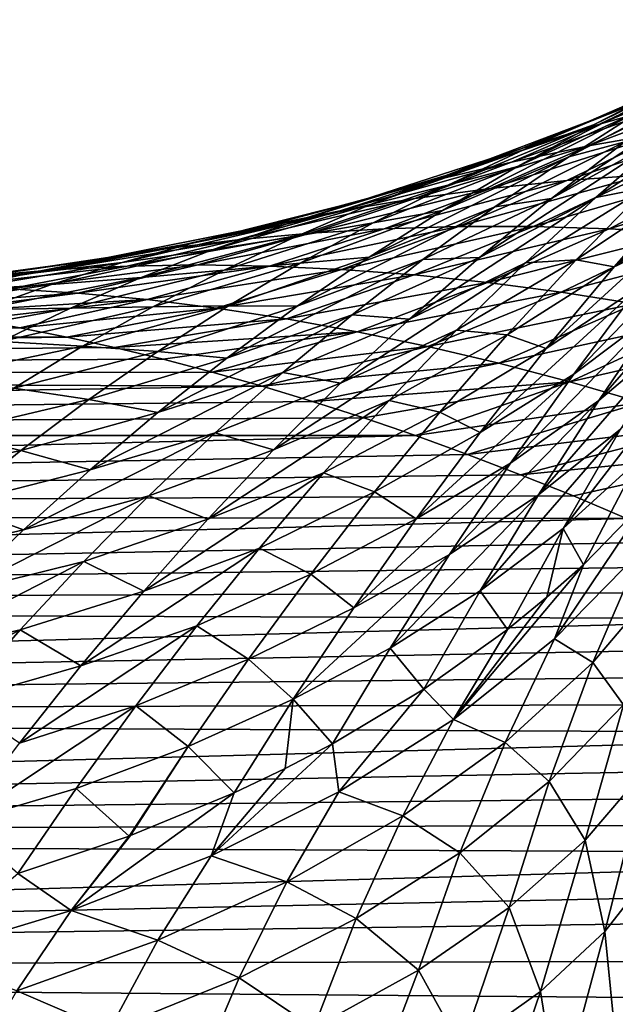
# Model space of a CAD drawing. Header units: metres. Extents: x -13 to 104, y -17 to 17.
# Tile 191 of 235: x 70.57 to 72.03, y 2.27 to 4.67. Entities that reach past the tile are written whole.
import ezdxf

# ---------------------------------------------------------------- set-up
doc = ezdxf.new("R2010")
doc.units = ezdxf.units.M
doc.layers.add('solid_508351', color=7, linetype='CONTINUOUS')

msp = doc.modelspace()

# ---------------------------------------------------------------- linework, layer by layer
at = {"layer": 'solid_508351'}
for points in [[(72.473198, 4.669063, -2.334607), (71.972328, 4.412281, -2.258), (72.161896, 4.508341, -2.104196)], [(72.473198, 4.669063, -2.334607), (72.282326, 4.56298, -2.488183), (71.972328, 4.412281, -2.258)], [(71.989586, 4.432012, -1.754379), (72.354874, 4.598847, -1.949098), (72.161896, 4.508341, -2.104196)], [(71.989586, 4.432012, -1.754379), (72.180969, 4.506892, -1.599977), (72.354874, 4.598847, -1.949098)], [(71.986473, 4.413831, -1.258733), (72.375412, 4.576293, -1.444764), (72.180969, 4.506892, -1.599977)], [(71.986473, 4.413831, -1.258733), (72.178299, 4.467919, -1.104714), (72.375412, 4.576293, -1.444764)], [(72.282326, 4.56298, -2.488183), (71.78624, 4.31052, -2.410454), (71.972328, 4.412281, -2.258)], [(72.282326, 4.56298, -2.488183), (72.09507, 4.451516, -2.640072), (71.78624, 4.31052, -2.410454)], [(72.334892, 4.536507, -3.388766), (71.869453, 4.232315, -3.301401), (72.04882, 4.370714, -3.153632)], [(72.334892, 4.536507, -3.388766), (72.154388, 4.38847, -3.537148), (71.869453, 4.232315, -3.301401)], [(71.797447, 4.354228, -1.412411), (72.180969, 4.506892, -1.599977), (71.989586, 4.432012, -1.754379)], [(71.797447, 4.354228, -1.412411), (71.986473, 4.413831, -1.258733), (72.180969, 4.506892, -1.599977)], [(71.801353, 4.351522, -1.907929), (72.161896, 4.508341, -2.104196), (71.972328, 4.412281, -2.258)], [(71.801353, 4.351522, -1.907929), (71.989586, 4.432012, -1.754379), (72.161896, 4.508341, -2.104196)], [(72.232117, 4.503489, -3.003654), (71.911469, 4.334525, -2.790225), (72.09507, 4.451516, -2.640072)], [(72.232117, 4.503489, -3.003654), (72.04882, 4.370714, -3.153632), (71.911469, 4.334525, -2.790225)], [(71.959961, 4.36083, -0.771959), (72.372818, 4.516612, -0.950405), (72.178299, 4.467919, -1.104714)], [(71.959961, 4.36083, -0.771959), (72.150856, 4.394595, -0.619274), (72.372818, 4.516612, -0.950405)], [(72.09507, 4.451516, -2.640072), (71.603653, 4.202894, -2.561468), (71.78624, 4.31052, -2.410454)], [(72.09507, 4.451516, -2.640072), (71.911469, 4.334525, -2.790225), (71.603653, 4.202894, -2.561468)], [(71.771477, 4.321645, -0.924776), (72.178299, 4.467919, -1.104714), (71.986473, 4.413831, -1.258733)], [(71.771477, 4.321645, -0.924776), (71.959961, 4.36083, -0.771959), (72.178299, 4.467919, -1.104714)], [(71.611282, 4.288974, -1.565688), (71.989586, 4.432012, -1.754379), (71.801353, 4.351522, -1.907929)], [(71.611282, 4.288974, -1.565688), (71.797447, 4.354228, -1.412411), (71.989586, 4.432012, -1.754379)], [(71.907249, 4.27635, -0.294432), (72.344032, 4.423016, -0.466646), (72.150856, 4.394595, -0.619274)], [(71.907249, 4.27635, -0.294432), (72.095787, 4.290287, -0.143771), (72.344032, 4.423016, -0.466646)], [(72.279747, 4.430387, -3.898464), (71.978004, 4.234953, -3.682971), (72.154388, 4.38847, -3.537148)], [(72.279747, 4.430387, -3.898464), (72.10247, 4.259353, -4.045947), (71.978004, 4.234953, -3.682971)], [(72.413605, 4.422909, -4.701095), (72.022293, 4.065476, -4.575701), (72.19268, 4.258777, -4.432057)], [(72.413605, 4.422909, -4.701095), (72.245522, 4.221905, -4.844486), (72.022293, 4.065476, -4.575701)], [(71.58551, 4.276925, -1.077739), (71.986473, 4.413831, -1.258733), (71.797447, 4.354228, -1.412411)], [(71.58551, 4.276925, -1.077739), (71.771477, 4.321645, -0.924776), (71.986473, 4.413831, -1.258733)], [(71.616318, 4.265277, -2.060558), (71.972328, 4.412281, -2.258), (71.78624, 4.31052, -2.410454)], [(71.616318, 4.265277, -2.060558), (71.801353, 4.351522, -1.907929), (71.972328, 4.412281, -2.258)], [(72.154388, 4.38847, -3.537148), (71.694008, 4.088115, -3.44684), (71.869453, 4.232315, -3.301401)], [(72.154388, 4.38847, -3.537148), (71.978004, 4.234953, -3.682971), (71.694008, 4.088115, -3.44684)], [(71.720673, 4.257066, -0.445624), (72.150856, 4.394595, -0.619274), (71.959961, 4.36083, -0.771959)], [(71.720673, 4.257066, -0.445624), (71.907249, 4.27635, -0.294432), (72.150856, 4.394595, -0.619274)], [(71.40213, 4.226525, -1.230764), (71.797447, 4.354228, -1.412411), (71.611282, 4.288974, -1.565688)], [(71.40213, 4.226525, -1.230764), (71.58551, 4.276925, -1.077739), (71.797447, 4.354228, -1.412411)], [(71.42804, 4.21792, -1.718486), (71.801353, 4.351522, -1.907929), (71.616318, 4.265277, -2.060558)], [(71.42804, 4.21792, -1.718486), (71.611282, 4.288974, -1.565688), (71.801353, 4.351522, -1.907929)], [(71.536209, 4.232345, -0.597355), (71.959961, 4.36083, -0.771959), (71.771477, 4.321645, -0.924776)], [(71.536209, 4.232345, -0.597355), (71.720673, 4.257066, -0.445624), (71.959961, 4.36083, -0.771959)], [(72.04882, 4.370714, -3.153632), (71.731544, 4.211847, -2.938559), (71.911469, 4.334525, -2.790225)], [(72.04882, 4.370714, -3.153632), (71.869453, 4.232315, -3.301401), (71.731544, 4.211847, -2.938559)], [(71.911469, 4.334525, -2.790225), (71.424583, 4.089229, -2.710922), (71.603653, 4.202894, -2.561468)], [(71.911469, 4.334525, -2.790225), (71.731544, 4.211847, -2.938559), (71.424583, 4.089229, -2.710922)], [(71.353981, 4.202072, -0.749652), (71.771477, 4.321645, -0.924776), (71.58551, 4.276925, -1.077739)], [(71.353981, 4.202072, -0.749652), (71.536209, 4.232345, -0.597355), (71.771477, 4.321645, -0.924776)], [(71.434517, 4.173113, -2.21217), (71.78624, 4.31052, -2.410454), (71.603653, 4.202894, -2.561468)], [(71.434517, 4.173113, -2.21217), (71.616318, 4.265277, -2.060558), (71.78624, 4.31052, -2.410454)], [(71.221413, 4.170291, -1.383758), (71.611282, 4.288974, -1.565688), (71.42804, 4.21792, -1.718486)], [(71.221413, 4.170291, -1.383758), (71.40213, 4.226525, -1.230764), (71.611282, 4.288974, -1.565688)], [(71.642448, 4.163953, 0.025148), (72.095787, 4.290287, -0.143771), (71.907249, 4.27635, -0.294432)], [(71.642448, 4.163953, 0.025148), (71.825706, 4.163934, 0.173866), (72.095787, 4.290287, -0.143771)], [(71.825706, 4.163934, 0.173866), (72.286133, 4.298966, 0.006301), (72.095787, 4.290287, -0.143771)], [(71.825706, 4.163934, 0.173866), (72.010475, 4.158716, 0.32142), (72.286133, 4.298966, 0.006301)], [(72.010475, 4.158716, 0.32142), (72.478142, 4.302465, 0.155728), (72.286133, 4.298966, 0.006301)], [(72.010475, 4.158716, 0.32142), (72.196602, 4.148396, 0.467759), (72.478142, 4.302465, 0.155728)], [(71.174072, 4.166105, -0.902486), (71.58551, 4.276925, -1.077739), (71.40213, 4.226525, -1.230764)], [(71.174072, 4.166105, -0.902486), (71.353981, 4.202072, -0.749652), (71.58551, 4.276925, -1.077739)], [(71.247772, 4.140901, -1.870697), (71.616318, 4.265277, -2.060558), (71.434517, 4.173113, -2.21217)], [(71.247772, 4.140901, -1.870697), (71.42804, 4.21792, -1.718486), (71.616318, 4.265277, -2.060558)], [(71.281052, 4.147938, -0.275474), (71.720673, 4.257066, -0.445624), (71.536209, 4.232345, -0.597355)], [(71.281052, 4.147938, -0.275474), (71.460846, 4.158662, -0.124658), (71.720673, 4.257066, -0.445624)], [(71.460846, 4.158662, -0.124658), (71.907249, 4.27635, -0.294432), (71.720673, 4.257066, -0.445624)], [(71.460846, 4.158662, -0.124658), (71.642448, 4.163953, 0.025148), (71.907249, 4.27635, -0.294432)], [(72.10247, 4.259353, -4.045947), (71.805725, 4.075782, -3.826103), (71.978004, 4.234953, -3.682971)], [(72.10247, 4.259353, -4.045947), (71.929649, 4.082612, -4.190282), (71.805725, 4.075782, -3.826103)], [(72.19268, 4.258777, -4.432057), (71.929649, 4.082612, -4.190282), (72.10247, 4.259353, -4.045947)], [(72.19268, 4.258777, -4.432057), (72.022293, 4.065476, -4.575701), (71.929649, 4.082612, -4.190282)], [(71.103203, 4.131654, -0.427269), (71.536209, 4.232345, -0.597355), (71.353981, 4.202072, -0.749652)], [(71.103203, 4.131654, -0.427269), (71.281052, 4.147938, -0.275474), (71.536209, 4.232345, -0.597355)], [(71.978004, 4.234953, -3.682971), (71.522476, 3.937934, -3.589776), (71.694008, 4.088115, -3.44684)], [(71.978004, 4.234953, -3.682971), (71.805725, 4.075782, -3.826103), (71.522476, 3.937934, -3.589776)], [(71.869453, 4.232315, -3.301401), (71.555305, 4.083307, -3.084955), (71.731544, 4.211847, -2.938559)], [(71.869453, 4.232315, -3.301401), (71.694008, 4.088115, -3.44684), (71.555305, 4.083307, -3.084955)], [(70.996559, 4.124279, -1.055743), (71.40213, 4.226525, -1.230764), (71.221413, 4.170291, -1.383758)], [(70.996559, 4.124279, -1.055743), (71.174072, 4.166105, -0.902486), (71.40213, 4.226525, -1.230764)], [(71.043396, 4.108054, -1.536602), (71.42804, 4.21792, -1.718486), (71.247772, 4.140901, -1.870697)], [(71.043396, 4.108054, -1.536602), (71.221413, 4.170291, -1.383758), (71.42804, 4.21792, -1.718486)], [(71.731544, 4.211847, -2.938559), (71.249023, 3.969339, -2.858655), (71.424583, 4.089229, -2.710922)], [(71.731544, 4.211847, -2.938559), (71.555305, 4.083307, -3.084955), (71.249023, 3.969339, -2.858655)], [(72.245522, 4.221905, -4.844486), (71.856575, 3.866372, -4.715515), (72.022293, 4.065476, -4.575701)], [(72.245522, 4.221905, -4.844486), (72.082222, 4.015558, -4.983974), (71.856575, 3.866372, -4.715515)], [(70.927414, 4.109665, -0.580019), (71.353981, 4.202072, -0.749652), (71.174072, 4.166105, -0.902486)], [(70.927414, 4.109665, -0.580019), (71.103203, 4.131654, -0.427269), (71.353981, 4.202072, -0.749652)], [(71.255981, 4.074856, -2.362636), (71.603653, 4.202894, -2.561468), (71.424583, 4.089229, -2.710922)], [(71.255981, 4.074856, -2.362636), (71.434517, 4.173113, -2.21217), (71.603653, 4.202894, -2.561468)], [(72.2938, 4.18323, -5.255729), (71.923637, 3.803741, -5.11926), (72.082222, 4.015558, -4.983974)], [(72.2938, 4.18323, -5.255729), (72.137047, 3.963718, -5.391829), (71.923637, 3.803741, -5.11926)], [(70.753761, 4.081803, -0.733653), (71.174072, 4.166105, -0.902486), (70.996559, 4.124279, -1.055743)], [(70.753761, 4.081803, -0.733653), (70.927414, 4.109665, -0.580019), (71.174072, 4.166105, -0.902486)], [(70.821495, 4.076421, -1.209292), (71.221413, 4.170291, -1.383758), (71.043396, 4.108054, -1.536602)], [(70.821495, 4.076421, -1.209292), (70.996559, 4.124279, -1.055743), (71.221413, 4.170291, -1.383758)], [(71.006554, 4.070408, 0.042016), (71.460846, 4.158662, -0.124658), (71.281052, 4.147938, -0.275474)], [(71.006554, 4.070408, 0.042016), (71.181061, 4.067634, 0.19207), (71.460846, 4.158662, -0.124658)], [(71.070511, 4.057742, -2.022186), (71.434517, 4.173113, -2.21217), (71.255981, 4.074856, -2.362636)], [(71.070511, 4.057742, -2.022186), (71.247772, 4.140901, -1.870697), (71.434517, 4.173113, -2.21217)], [(71.181061, 4.067634, 0.19207), (71.642448, 4.163953, 0.025148), (71.460846, 4.158662, -0.124658)], [(71.181061, 4.067634, 0.19207), (71.357086, 4.059461, 0.340574), (71.642448, 4.163953, 0.025148)], [(71.357086, 4.059461, 0.340574), (71.825706, 4.163934, 0.173866), (71.642448, 4.163953, 0.025148)], [(71.357086, 4.059461, 0.340574), (71.534477, 4.046034, 0.487437), (71.825706, 4.163934, 0.173866)], [(71.534477, 4.046034, 0.487437), (72.010475, 4.158716, 0.32142), (71.825706, 4.163934, 0.173866)], [(71.534477, 4.046034, 0.487437), (71.713089, 4.027488, 0.632586), (72.010475, 4.158716, 0.32142)], [(71.713089, 4.027488, 0.632586), (72.196602, 4.148396, 0.467759), (72.010475, 4.158716, 0.32142)], [(70.833694, 4.067633, -0.109485), (71.281052, 4.147938, -0.275474), (71.103203, 4.131654, -0.427269)], [(70.833694, 4.067633, -0.109485), (71.006554, 4.070408, 0.042016), (71.281052, 4.147938, -0.275474)], [(70.868134, 4.039636, -1.689154), (71.247772, 4.140901, -1.870697), (71.070511, 4.057742, -2.022186)], [(70.868134, 4.039636, -1.689154), (71.043396, 4.108054, -1.536602), (71.247772, 4.140901, -1.870697)], [(71.713089, 4.027488, 0.632586), (71.892769, 4.003942, 0.775953), (72.196602, 4.148396, 0.467759)], [(71.892769, 4.003942, 0.775953), (72.383926, 4.13306, 0.612832), (72.196602, 4.148396, 0.467759)], [(72.334015, 4.139981, -5.668466), (71.985115, 3.739059, -5.523322), (72.137047, 3.963718, -5.391829)], [(72.334015, 4.139981, -5.668466), (72.183601, 3.907216, -5.801682), (71.985115, 3.739059, -5.523322)], [(70.582306, 4.047886, -0.888023), (70.996559, 4.124279, -1.055743), (70.821495, 4.076421, -1.209292)], [(70.582306, 4.047886, -0.888023), (70.753761, 4.081803, -0.733653), (70.996559, 4.124279, -1.055743)], [(70.662621, 4.059148, -0.262361), (71.103203, 4.131654, -0.427269), (70.927414, 4.109665, -0.580019)], [(70.662621, 4.059148, -0.262361), (70.833694, 4.067633, -0.109485), (71.103203, 4.131654, -0.427269)], [(71.892769, 4.003942, 0.775953), (72.073341, 3.975502, 0.917502), (72.383926, 4.13306, 0.612832)], [(70.493439, 4.044781, -0.416536), (70.927414, 4.109665, -0.580019), (70.753761, 4.081803, -0.733653)], [(70.493439, 4.044781, -0.416536), (70.662621, 4.059148, -0.262361), (70.927414, 4.109665, -0.580019)], [(70.648918, 4.022348, -1.362982), (71.043396, 4.108054, -1.536602), (70.868134, 4.039636, -1.689154)], [(70.648918, 4.022348, -1.362982), (70.821495, 4.076421, -1.209292), (71.043396, 4.108054, -1.536602)], [(71.080711, 3.970323, -2.511795), (71.424583, 4.089229, -2.710922), (71.249023, 3.969339, -2.858655)], [(71.080711, 3.970323, -2.511795), (71.255981, 4.074856, -2.362636), (71.424583, 4.089229, -2.710922)], [(71.694008, 4.088115, -3.44684), (71.382729, 3.948726, -3.229249), (71.555305, 4.083307, -3.084955)], [(71.694008, 4.088115, -3.44684), (71.522476, 3.937934, -3.589776), (71.382729, 3.948726, -3.229249)], [(70.326202, 4.024344, -0.571894), (70.753761, 4.081803, -0.733653), (70.582306, 4.047886, -0.888023)], [(70.326202, 4.024344, -0.571894), (70.493439, 4.044781, -0.416536), (70.753761, 4.081803, -0.733653)], [(70.380341, 4.016463, 0.0517), (70.833694, 4.067633, -0.109485), (70.662621, 4.059148, -0.262361)], [(70.380341, 4.016463, 0.0517), (70.546135, 4.011932, 0.204945), (70.833694, 4.067633, -0.109485)], [(70.413086, 4.007728, -1.042968), (70.821495, 4.076421, -1.209292), (70.648918, 4.022348, -1.362982)], [(70.413086, 4.007728, -1.042968), (70.582306, 4.047886, -0.888023), (70.821495, 4.076421, -1.209292)], [(70.546135, 4.011932, 0.204945), (71.006554, 4.070408, 0.042016), (70.833694, 4.067633, -0.109485)], [(70.546135, 4.011932, 0.204945), (70.713432, 4.001702, 0.356346), (71.006554, 4.070408, 0.042016)], [(70.713432, 4.001702, 0.356346), (71.181061, 4.067634, 0.19207), (71.006554, 4.070408, 0.042016)], [(70.713432, 4.001702, 0.356346), (70.882095, 3.985953, 0.505779), (71.181061, 4.067634, 0.19207)], [(70.882095, 3.985953, 0.505779), (71.357086, 4.059461, 0.340574), (71.181061, 4.067634, 0.19207)], [(70.896263, 3.96826, -2.172786), (71.255981, 4.074856, -2.362636), (71.080711, 3.970323, -2.511795)], [(70.896263, 3.96826, -2.172786), (71.070511, 4.057742, -2.022186), (71.255981, 4.074856, -2.362636)], [(71.555305, 4.083307, -3.084955), (71.076958, 3.843038, -3.004466), (71.249023, 3.969339, -2.858655)], [(71.555305, 4.083307, -3.084955), (71.382729, 3.948726, -3.229249), (71.076958, 3.843038, -3.004466)], [(71.805725, 4.075782, -3.826103), (71.35479, 3.781594, -3.729982), (71.522476, 3.937934, -3.589776)], [(71.805725, 4.075782, -3.826103), (71.637512, 3.91078, -3.966355), (71.35479, 3.781594, -3.729982)], [(71.929649, 4.082612, -4.190282), (71.637512, 3.91078, -3.966355), (71.805725, 4.075782, -3.826103)], [(71.929649, 4.082612, -4.190282), (71.761238, 3.899987, -4.331255), (71.637512, 3.91078, -3.966355)], [(72.022293, 4.065476, -4.575701), (71.761238, 3.899987, -4.331255), (71.929649, 4.082612, -4.190282)], [(72.022293, 4.065476, -4.575701), (71.856575, 3.866372, -4.715515), (71.761238, 3.899987, -4.331255)], [(70.160965, 3.997643, -0.728258), (70.582306, 4.047886, -0.888023), (70.413086, 4.007728, -1.042968)], [(70.160965, 3.997643, -0.728258), (70.326202, 4.024344, -0.571894), (70.582306, 4.047886, -0.888023)], [(70.216179, 4.015108, -0.10327), (70.662621, 4.059148, -0.262361), (70.493439, 4.044781, -0.416536)], [(70.216179, 4.015108, -0.10327), (70.380341, 4.016463, 0.0517), (70.662621, 4.059148, -0.262361)], [(70.478859, 3.961873, -1.516633), (70.868134, 4.039636, -1.689154), (70.695625, 3.964853, -1.84124)], [(70.478859, 3.961873, -1.516633), (70.648918, 4.022348, -1.362982), (70.868134, 4.039636, -1.689154)], [(70.695625, 3.964853, -1.84124), (71.070511, 4.057742, -2.022186), (70.896263, 3.96826, -2.172786)], [(70.695625, 3.964853, -1.84124), (70.868134, 4.039636, -1.689154), (71.070511, 4.057742, -2.022186)], [(70.882095, 3.985953, 0.505779), (71.051994, 3.964859, 0.653135), (71.357086, 4.059461, 0.340574)], [(71.051994, 3.964859, 0.653135), (71.534477, 4.046034, 0.487437), (71.357086, 4.059461, 0.340574)], [(71.051994, 3.964859, 0.653135), (71.222984, 3.938585, 0.798319), (71.534477, 4.046034, 0.487437)], [(71.222984, 3.938585, 0.798319), (71.713089, 4.027488, 0.632586), (71.534477, 4.046034, 0.487437)], [(70.24614, 3.961136, -1.1983), (70.648918, 4.022348, -1.362982), (70.478859, 3.961873, -1.516633)], [(70.24614, 3.961136, -1.1983), (70.413086, 4.007728, -1.042968), (70.648918, 4.022348, -1.362982)], [(71.222984, 3.938585, 0.798319), (71.394913, 3.907287, 0.941247), (71.713089, 4.027488, 0.632586)], [(71.394913, 3.907287, 0.941247), (71.892769, 4.003942, 0.775953), (71.713089, 4.027488, 0.632586)], [(72.082222, 4.015558, -4.983974), (71.69545, 3.661336, -4.851156), (71.856575, 3.866372, -4.715515)], [(72.082222, 4.015558, -4.983974), (71.923637, 3.803741, -5.11926), (71.69545, 3.661336, -4.851156)], [(70.546135, 4.011932, 0.204945), (70.23967, 3.968413, 0.501694), (70.713432, 4.001702, 0.356346)], [(70.713432, 4.001702, 0.356346), (70.23967, 3.968413, 0.501694), (70.348518, 3.954077, 0.604377)], [(70.713432, 4.001702, 0.356346), (70.348518, 3.954077, 0.604377), (70.882095, 3.985953, 0.505779)], [(71.394913, 3.907287, 0.941247), (71.567627, 3.87111, 1.081855), (71.892769, 4.003942, 0.775953)], [(71.567627, 3.87111, 1.081855), (72.073341, 3.975502, 0.917502), (71.892769, 4.003942, 0.775953)], [(70.882095, 3.985953, 0.505779), (70.348518, 3.954077, 0.604377), (70.459236, 3.936982, 0.70723)], [(70.882095, 3.985953, 0.505779), (70.459236, 3.936982, 0.70723), (70.571854, 3.917084, 0.810219)], [(70.525887, 3.883519, -1.992655), (70.896263, 3.96826, -2.172786), (70.725021, 3.872268, -2.322296)], [(70.525887, 3.883519, -1.992655), (70.695625, 3.964853, -1.84124), (70.896263, 3.96826, -2.172786)], [(70.882095, 3.985953, 0.505779), (70.571854, 3.917084, 0.810219), (71.051994, 3.964859, 0.653135)], [(70.725021, 3.872268, -2.322296), (71.080711, 3.970323, -2.511795), (70.908684, 3.859326, -2.659446)], [(70.725021, 3.872268, -2.322296), (70.896263, 3.96826, -2.172786), (71.080711, 3.970323, -2.511795)], [(70.908684, 3.859326, -2.659446), (71.080711, 3.970323, -2.511795), (71.249023, 3.969339, -2.858655)], [(70.908684, 3.859326, -2.659446), (71.249023, 3.969339, -2.858655), (71.076958, 3.843038, -3.004466)], [(71.567627, 3.87111, 1.081855), (71.740944, 3.830183, 1.220094), (72.073341, 3.975502, 0.917502)], [(71.740944, 3.830183, 1.220094), (72.254631, 3.942252, 1.057208), (72.073341, 3.975502, 0.917502)], [(70.311325, 3.894808, -1.670033), (70.695625, 3.964853, -1.84124), (70.525887, 3.883519, -1.992655)], [(70.311325, 3.894808, -1.670033), (70.478859, 3.961873, -1.516633), (70.695625, 3.964853, -1.84124)], [(71.051994, 3.964859, 0.653135), (70.571854, 3.917084, 0.810219), (70.686447, 3.894353, 0.913245)], [(71.051994, 3.964859, 0.653135), (70.686447, 3.894353, 0.913245), (71.222984, 3.938585, 0.798319)], [(71.382729, 3.948726, -3.229249), (70.908325, 3.710141, -3.1481), (71.076958, 3.843038, -3.004466)], [(71.382729, 3.948726, -3.229249), (71.213783, 3.807923, -3.371232), (70.908325, 3.710141, -3.1481)], [(71.522476, 3.937934, -3.589776), (71.213783, 3.807923, -3.371232), (71.382729, 3.948726, -3.229249)], [(71.740944, 3.830183, 1.220094), (71.914665, 3.784627, 1.355914), (72.254631, 3.942252, 1.057208)], [(72.137047, 3.963718, -5.391829), (71.769707, 3.586376, -5.249966), (71.923637, 3.803741, -5.11926)], [(72.137047, 3.963718, -5.391829), (71.985115, 3.739059, -5.523322), (71.769707, 3.586376, -5.249966)], [(71.914665, 3.784627, 1.355914), (72.436424, 3.904266, 1.195042), (72.254631, 3.942252, 1.057208)], [(70.571854, 3.917084, 0.810219), (70.459236, 3.936982, 0.70723), (63.859383, 3.91256, 0.831731)], [(71.222984, 3.938585, 0.798319), (70.686447, 3.894353, 0.913245), (70.802933, 3.868761, 1.016212)], [(71.222984, 3.938585, 0.798319), (70.802933, 3.868761, 1.016212), (71.394913, 3.907287, 0.941247)], [(71.522476, 3.937934, -3.589776), (71.35479, 3.781594, -3.729982), (71.213783, 3.807923, -3.371232)], [(70.686447, 3.894353, 0.913245), (70.571854, 3.917084, 0.810219), (63.859383, 3.91256, 0.831731)], [(70.686447, 3.894353, 0.913245), (63.859383, 3.91256, 0.831731), (63.859383, 3.804234, 1.236046)], [(70.802933, 3.868761, 1.016212), (70.686447, 3.894353, 0.913245), (63.859383, 3.804234, 1.236046)], [(71.394913, 3.907287, 0.941247), (70.802933, 3.868761, 1.016212), (70.921181, 3.840279, 1.119042)], [(71.394913, 3.907287, 0.941247), (70.921181, 3.840279, 1.119042), (71.041077, 3.80888, 1.221651)], [(71.394913, 3.907287, 0.941247), (71.041077, 3.80888, 1.221651), (71.567627, 3.87111, 1.081855)], [(71.637512, 3.91078, -3.966355), (71.190872, 3.618932, -3.867169), (71.35479, 3.781594, -3.729982)], [(71.637512, 3.91078, -3.966355), (71.473305, 3.739784, -4.103477), (71.190872, 3.618932, -3.867169)], [(71.761238, 3.899987, -4.331255), (71.473305, 3.739784, -4.103477), (71.637512, 3.91078, -3.966355)], [(71.761238, 3.899987, -4.331255), (71.597176, 3.711321, -4.468575), (71.473305, 3.739784, -4.103477)], [(71.856575, 3.866372, -4.715515), (71.597176, 3.711321, -4.468575), (71.761238, 3.899987, -4.331255)], [(72.183601, 3.907216, -5.801682), (71.837967, 3.509237, -5.649786), (71.985115, 3.739059, -5.523322)], [(72.183601, 3.907216, -5.801682), (72.03817, 3.669641, -5.929849), (71.837967, 3.509237, -5.649786)], [(71.914665, 3.784627, 1.355914), (72.088593, 3.734557, 1.489259), (72.436424, 3.904266, 1.195042)], [(70.358894, 3.795446, -2.14316), (70.525887, 3.883519, -1.992655), (70.725021, 3.872268, -2.322296)], [(70.358894, 3.795446, -2.14316), (70.725021, 3.872268, -2.322296), (70.556755, 3.769581, -2.470477)], [(70.556755, 3.769581, -2.470477), (70.725021, 3.872268, -2.322296), (70.908684, 3.859326, -2.659446)], [(71.567627, 3.87111, 1.081855), (71.041077, 3.80888, 1.221651), (71.162834, 3.774517, 1.324018)], [(71.567627, 3.87111, 1.081855), (71.162834, 3.774517, 1.324018), (71.740944, 3.830183, 1.220094)], [(70.921181, 3.840279, 1.119042), (70.802933, 3.868761, 1.016212), (63.859383, 3.804234, 1.236046)], [(70.556755, 3.769581, -2.470477), (70.908684, 3.859326, -2.659446), (70.739876, 3.741681, -2.805348)], [(70.739876, 3.741681, -2.805348), (70.908684, 3.859326, -2.659446), (71.076958, 3.843038, -3.004466)], [(71.856575, 3.866372, -4.715515), (71.69545, 3.661336, -4.851156), (71.597176, 3.711321, -4.468575)], [(71.041077, 3.80888, 1.221651), (70.921181, 3.840279, 1.119042), (63.859383, 3.804234, 1.236046)], [(70.739876, 3.741681, -2.805348), (71.076958, 3.843038, -3.004466), (70.908325, 3.710141, -3.1481)], [(71.740944, 3.830183, 1.220094), (71.162834, 3.774517, 1.324018), (71.286446, 3.737171, 1.426026)], [(71.740944, 3.830183, 1.220094), (71.286446, 3.737171, 1.426026), (71.914665, 3.784627, 1.355914)], [(72.220123, 3.844142, -6.214744), (71.897682, 3.427335, -6.052485), (72.03817, 3.669641, -5.929849)], [(72.220123, 3.844142, -6.214744), (72.081146, 3.593512, -6.339934), (71.897682, 3.427335, -6.052485)], [(71.162834, 3.774517, 1.324018), (71.041077, 3.80888, 1.221651), (63.859383, 3.804234, 1.236046)], [(71.162834, 3.774517, 1.324018), (63.859383, 3.804234, 1.236046), (63.859383, 3.654152, 1.627008)], [(71.213783, 3.807923, -3.371232), (70.743042, 3.570477, -3.289255), (70.908325, 3.710141, -3.1481)], [(71.213783, 3.807923, -3.371232), (71.048393, 3.660728, -3.510638), (70.743042, 3.570477, -3.289255)], [(71.35479, 3.781594, -3.729982), (71.048393, 3.660728, -3.510638), (71.213783, 3.807923, -3.371232)], [(71.923637, 3.803741, -5.11926), (71.538834, 3.450295, -4.982196), (71.69545, 3.661336, -4.851156)], [(71.923637, 3.803741, -5.11926), (71.769707, 3.586376, -5.249966), (71.538834, 3.450295, -4.982196)], [(71.286446, 3.737171, 1.426026), (71.162834, 3.774517, 1.324018), (63.859383, 3.654152, 1.627008)], [(71.35479, 3.781594, -3.729982), (71.190872, 3.618932, -3.867169), (71.048393, 3.660728, -3.510638)], [(71.914665, 3.784627, 1.355914), (71.286446, 3.737171, 1.426026), (71.411507, 3.696868, 1.527471)], [(71.914665, 3.784627, 1.355914), (71.411507, 3.696868, 1.527471), (71.537605, 3.653645, 1.628152)], [(71.914665, 3.784627, 1.355914), (71.537605, 3.653645, 1.628152), (72.088593, 3.734557, 1.489259)], [(70.391418, 3.66002, -2.617049), (70.556755, 3.769581, -2.470477), (70.739876, 3.741681, -2.805348)], [(71.411507, 3.696868, 1.527471), (71.286446, 3.737171, 1.426026), (63.859383, 3.654152, 1.627008)], [(70.391418, 3.66002, -2.617049), (70.739876, 3.741681, -2.805348), (70.574196, 3.617212, -2.949212)], [(70.574196, 3.617212, -2.949212), (70.739876, 3.741681, -2.805348), (70.908325, 3.710141, -3.1481)], [(71.473305, 3.739784, -4.103477), (71.03064, 3.449815, -4.000981), (71.190872, 3.618932, -3.867169)], [(71.473305, 3.739784, -4.103477), (71.313019, 3.562654, -4.237148), (71.03064, 3.449815, -4.000981)], [(71.597176, 3.711321, -4.468575), (71.313019, 3.562654, -4.237148), (71.473305, 3.739784, -4.103477)], [(72.088593, 3.734557, 1.489259), (71.537605, 3.653645, 1.628152), (71.664795, 3.607487, 1.728016)], [(71.985115, 3.739059, -5.523322), (71.620377, 3.363461, -5.375624), (71.769707, 3.586376, -5.249966)], [(71.985115, 3.739059, -5.523322), (71.837967, 3.509237, -5.649786), (71.620377, 3.363461, -5.375624)], [(72.088593, 3.734557, 1.489259), (71.664795, 3.607487, 1.728016), (72.26252, 3.68008, 1.620076)], [(70.574196, 3.617212, -2.949212), (70.908325, 3.710141, -3.1481), (70.743042, 3.570477, -3.289255)], [(71.597176, 3.711321, -4.468575), (71.43737, 3.516498, -4.601867), (71.313019, 3.562654, -4.237148)], [(71.69545, 3.661336, -4.851156), (71.43737, 3.516498, -4.601867), (71.597176, 3.711321, -4.468575)], [(71.537605, 3.653645, 1.628152), (71.411507, 3.696868, 1.527471), (63.859383, 3.654152, 1.627008)], [(72.26252, 3.68008, 1.620076), (71.664795, 3.607487, 1.728016), (71.793533, 3.558324, 1.827109)], [(72.26252, 3.68008, 1.620076), (71.793533, 3.558324, 1.827109), (72.436226, 3.621293, 1.748316)], [(71.537605, 3.653645, 1.628152), (63.859383, 3.654152, 1.627008), (63.859383, 3.464102, 2)], [(71.664795, 3.607487, 1.728016), (71.537605, 3.653645, 1.628152), (63.859383, 3.464102, 2)], [(70.228912, 3.543417, -2.761687), (70.391418, 3.66002, -2.617049), (70.574196, 3.617212, -2.949212)], [(71.048393, 3.660728, -3.510638), (70.581009, 3.4239, -3.427567), (70.743042, 3.570477, -3.289255)], [(71.048393, 3.660728, -3.510638), (70.886467, 3.506986, -3.647145), (70.581009, 3.4239, -3.427567)], [(71.190872, 3.618932, -3.867169), (70.886467, 3.506986, -3.647145), (71.048393, 3.660728, -3.510638)], [(71.69545, 3.661336, -4.851156), (71.538834, 3.450295, -4.982196), (71.43737, 3.516498, -4.601867)], [(72.03817, 3.669641, -5.929849), (71.695549, 3.274352, -5.770702), (71.837967, 3.509237, -5.649786)], [(72.03817, 3.669641, -5.929849), (71.897682, 3.427335, -6.052485), (71.695549, 3.274352, -5.770702)], [(71.793533, 3.558324, 1.827109), (71.664795, 3.607487, 1.728016), (63.859383, 3.464102, 2)], [(70.228912, 3.543417, -2.761687), (70.574196, 3.617212, -2.949212), (70.411568, 3.485757, -3.090696)], [(70.411568, 3.485757, -3.090696), (70.574196, 3.617212, -2.949212), (70.743042, 3.570477, -3.289255)], [(71.190872, 3.618932, -3.867169), (71.03064, 3.449815, -4.000981), (70.886467, 3.506986, -3.647145)], [(72.436226, 3.621293, 1.748316), (71.793533, 3.558324, 1.827109), (71.923134, 3.50628, 1.925097)], [(72.436226, 3.621293, 1.748316), (71.923134, 3.50628, 1.925097), (72.052872, 3.451515, 2.021643)], [(71.769707, 3.586376, -5.249966), (71.386642, 3.233257, -5.108121), (71.538834, 3.450295, -4.982196)], [(71.769707, 3.586376, -5.249966), (71.620377, 3.363461, -5.375624), (71.386642, 3.233257, -5.108121)], [(72.081146, 3.593512, -6.339934), (71.947357, 3.338604, -6.459107), (71.897682, 3.427335, -6.052485)], [(72.112785, 3.508393, -6.754454), (71.947357, 3.338604, -6.459107), (72.081146, 3.593512, -6.339934)], [(71.923134, 3.50628, 1.925097), (71.793533, 3.558324, 1.827109), (63.859383, 3.464102, 2)], [(70.411568, 3.485757, -3.090696), (70.743042, 3.570477, -3.289255), (70.581009, 3.4239, -3.427567)], [(71.313019, 3.562654, -4.237148), (70.873962, 3.27416, -4.130986), (71.03064, 3.449815, -4.000981)], [(71.313019, 3.562654, -4.237148), (71.156555, 3.379294, -4.366972), (70.873962, 3.27416, -4.130986)], [(71.43737, 3.516498, -4.601867), (71.156555, 3.379294, -4.366972), (71.313019, 3.562654, -4.237148)], [(71.43737, 3.516498, -4.601867), (71.281715, 3.315462, -4.730674), (71.156555, 3.379294, -4.366972)], [(71.538834, 3.450295, -4.982196), (71.281715, 3.315462, -4.730674), (71.43737, 3.516498, -4.601867)], [(72.052872, 3.451515, 2.021643), (71.923134, 3.50628, 1.925097), (63.859383, 3.464102, 2)], [(70.251862, 3.347186, -3.229409), (70.411568, 3.485757, -3.090696), (70.581009, 3.4239, -3.427567)], [(70.886467, 3.506986, -3.647145), (70.422089, 3.270298, -3.562611), (70.581009, 3.4239, -3.427567)], [(70.886467, 3.506986, -3.647145), (70.727905, 3.346579, -3.780365), (70.422089, 3.270298, -3.562611)], [(71.03064, 3.449815, -4.000981), (70.727905, 3.346579, -3.780365), (70.886467, 3.506986, -3.647145)], [(71.837967, 3.509237, -5.649786), (71.475571, 3.135115, -5.495672), (71.620377, 3.363461, -5.375624)], [(71.837967, 3.509237, -5.649786), (71.695549, 3.274352, -5.770702), (71.475571, 3.135115, -5.495672)], [(71.876793, 3.157586, -6.58739), (71.947357, 3.338604, -6.459107), (72.112785, 3.508393, -6.754454)], [(72.087502, 3.372459, -6.988105), (71.876793, 3.157586, -6.58739), (72.112785, 3.508393, -6.754454)], [(72.052872, 3.451515, 2.021643), (63.859383, 3.464102, 2), (63.859383, 3.236106, 2.351085)], [(72.182304, 3.394153, 2.116536), (72.052872, 3.451515, 2.021643), (63.859383, 3.236106, 2.351085)], [(71.03064, 3.449815, -4.000981), (70.873962, 3.27416, -4.130986), (70.727905, 3.346579, -3.780365)], [(71.538834, 3.450295, -4.982196), (71.386642, 3.233257, -5.108121), (71.281715, 3.315462, -4.730674)], [(70.251862, 3.347186, -3.229409), (70.581009, 3.4239, -3.427567), (70.422089, 3.270298, -3.562611)], [(71.897682, 3.427335, -6.052485), (71.762138, 3.180469, -6.169091), (71.695549, 3.274352, -5.770702)], [(71.858383, 3.25907, -6.315249), (71.762138, 3.180469, -6.169091), (71.897682, 3.427335, -6.052485)], [(71.947357, 3.338604, -6.459107), (71.858383, 3.25907, -6.315249), (71.897682, 3.427335, -6.052485)], [(72.312416, 3.334015, 2.210055), (72.182304, 3.394153, 2.116536), (63.859383, 3.236106, 2.351085)], [(71.156555, 3.379294, -4.366972), (70.720718, 3.091946, -4.256683), (70.873962, 3.27416, -4.130986)], [(71.156555, 3.379294, -4.366972), (71.003799, 3.189671, -4.49248), (70.720718, 3.091946, -4.256683)], [(71.281715, 3.315462, -4.730674), (71.003799, 3.189671, -4.49248), (71.156555, 3.379294, -4.366972)], [(71.970757, 3.099401, -7.022071), (71.876793, 3.157586, -6.58739), (72.087502, 3.372459, -6.988105)], [(72.148582, 3.309347, -7.436223), (71.970757, 3.099401, -7.022071), (72.087502, 3.372459, -6.988105)], [(70.727905, 3.346579, -3.780365), (70.266129, 3.109617, -3.693895), (70.422089, 3.270298, -3.562611)], [(70.727905, 3.346579, -3.780365), (70.572556, 3.179441, -3.909843), (70.266129, 3.109617, -3.693895)], [(70.873962, 3.27416, -4.130986), (70.572556, 3.179441, -3.909843), (70.727905, 3.346579, -3.780365)], [(71.620377, 3.363461, -5.375624), (71.2388, 3.010366, -5.228315), (71.386642, 3.233257, -5.108121)], [(71.620377, 3.363461, -5.375624), (71.475571, 3.135115, -5.495672), (71.2388, 3.010366, -5.228315)], [(72.442528, 3.271308, 2.301857), (72.312416, 3.334015, 2.210055), (63.859383, 3.236106, 2.351085)], [(71.630592, 2.961033, -6.197656), (71.858383, 3.25907, -6.315249), (71.947357, 3.338604, -6.459107)], [(71.876793, 3.157586, -6.58739), (71.630592, 2.961033, -6.197656), (71.947357, 3.338604, -6.459107)], [(71.281715, 3.315462, -4.730674), (71.130119, 3.108239, -4.854458), (71.003799, 3.189671, -4.49248)], [(71.386642, 3.233257, -5.108121), (71.130119, 3.108239, -4.854458), (71.281715, 3.315462, -4.730674)], [(72.045219, 2.996698, -7.474837), (71.970757, 3.099401, -7.022071), (72.148582, 3.309347, -7.436223)], [(72.57164, 3.206347, 2.391514), (72.442528, 3.271308, 2.301857), (63.859383, 3.236106, 2.351085)], [(70.873962, 3.27416, -4.130986), (70.720718, 3.091946, -4.256683), (70.572556, 3.179441, -3.909843)], [(71.695549, 3.274352, -5.770702), (71.557838, 3.034601, -5.88553), (71.475571, 3.135115, -5.495672)], [(71.762138, 3.180469, -6.169091), (71.557838, 3.034601, -5.88553), (71.695549, 3.274352, -5.770702)], [(71.630592, 2.961033, -6.197656), (71.762138, 3.180469, -6.169091), (71.858383, 3.25907, -6.315249)], [(72.57164, 3.206347, 2.391514), (63.859383, 3.236106, 2.351085), (63.859383, 2.972564, 2.67654)], [(71.386642, 3.233257, -5.108121), (71.2388, 3.010366, -5.228315), (71.130119, 3.108239, -4.854458)], [(72.698845, 3.13946, 2.478667), (72.57164, 3.206347, 2.391514), (63.859383, 2.972564, 2.67654)], [(70.572556, 3.179441, -3.909843), (70.112953, 2.941875, -3.820865), (70.266129, 3.109617, -3.693895)], [(70.572556, 3.179441, -3.909843), (70.420288, 3.00557, -4.035058), (70.112953, 2.941875, -3.820865)], [(70.720718, 3.091946, -4.256683), (70.420288, 3.00557, -4.035058), (70.572556, 3.179441, -3.909843)], [(71.003799, 3.189671, -4.49248), (70.57077, 2.903243, -4.377505), (70.720718, 3.091946, -4.256683)], [(71.003799, 3.189671, -4.49248), (70.854645, 2.993835, -4.613131), (70.57077, 2.903243, -4.377505)], [(71.130119, 3.108239, -4.854458), (70.854645, 2.993835, -4.613131), (71.003799, 3.189671, -4.49248)], [(71.630592, 2.961033, -6.197656), (71.557838, 3.034601, -5.88553), (71.762138, 3.180469, -6.169091)], [(71.756264, 2.904409, -6.618099), (71.630592, 2.961033, -6.197656), (71.876793, 3.157586, -6.58739)], [(71.970757, 3.099401, -7.022071), (71.756264, 2.904409, -6.618099), (71.876793, 3.157586, -6.58739)], [(72.82534, 3.070305, 2.563831), (72.698845, 3.13946, 2.478667), (63.859383, 2.972564, 2.67654)], [(71.475571, 3.135115, -5.495672), (71.335251, 2.901565, -5.609524), (71.2388, 3.010366, -5.228315)], [(71.557838, 3.034601, -5.88553), (71.335251, 2.901565, -5.609524), (71.475571, 3.135115, -5.495672)], [(71.130119, 3.108239, -4.854458), (70.982483, 2.894994, -4.97259), (70.854645, 2.993835, -4.613131)], [(71.2388, 3.010366, -5.228315), (70.982483, 2.894994, -4.97259), (71.130119, 3.108239, -4.854458)], [(70.720718, 3.091946, -4.256683), (70.57077, 2.903243, -4.377505), (70.420288, 3.00557, -4.035058)], [(71.863449, 2.809326, -7.056814), (71.756264, 2.904409, -6.618099), (71.970757, 3.099401, -7.022071)], [(72.045219, 2.996698, -7.474837), (71.863449, 2.809326, -7.056814), (71.970757, 3.099401, -7.022071)], [(72.95076, 2.999134, 2.646733), (72.82534, 3.070305, 2.563831), (63.859383, 2.972564, 2.67654)], [(71.350586, 2.784141, -5.821564), (71.335251, 2.901565, -5.609524), (71.557838, 3.034601, -5.88553)], [(71.630592, 2.961033, -6.197656), (71.350586, 2.784141, -5.821564), (71.557838, 3.034601, -5.88553)], [(71.2388, 3.010366, -5.228315), (71.095245, 2.781877, -5.342143), (70.982483, 2.894994, -4.97259)], [(71.21965, 2.841161, -5.477232), (71.095245, 2.781877, -5.342143), (71.2388, 3.010366, -5.228315)], [(71.335251, 2.901565, -5.609524), (71.21965, 2.841161, -5.477232), (71.2388, 3.010366, -5.228315)], [(73.073708, 2.926626, 2.726694), (72.95076, 2.999134, 2.646733), (63.859383, 2.972564, 2.67654)], [(70.854645, 2.993835, -4.613131), (70.423988, 2.70825, -4.492804), (70.57077, 2.903243, -4.377505)], [(70.854645, 2.993835, -4.613131), (70.708984, 2.791966, -4.728303), (70.423988, 2.70825, -4.492804)], [(70.982483, 2.894994, -4.97259), (70.708984, 2.791966, -4.728303), (70.854645, 2.993835, -4.613131)], [(72.045219, 2.996698, -7.474837), (71.951408, 2.665844, -7.510331), (71.863449, 2.809326, -7.056814)], [(72.045219, 2.996698, -7.474837), (72.100212, 2.840134, -7.941294), (71.951408, 2.665844, -7.510331)], [(73.073708, 2.926626, 2.726694), (63.859383, 2.972564, 2.67654), (63.859383, 2.67658, 2.972511)], [(71.506561, 2.72569, -6.227037), (71.350586, 2.784141, -5.821564), (71.630592, 2.961033, -6.197656)], [(71.756264, 2.904409, -6.618099), (71.506561, 2.72569, -6.227037), (71.630592, 2.961033, -6.197656)], [(73.192764, 2.853525, 2.803105), (73.073708, 2.926626, 2.726694), (63.859383, 2.67658, 2.972511)], [(70.982483, 2.894994, -4.97259), (70.838737, 2.676002, -5.084423), (70.708984, 2.791966, -4.728303)], [(70.841652, 2.677091, -5.087203), (70.838737, 2.676002, -5.084423), (70.982483, 2.894994, -4.97259)], [(71.095245, 2.781877, -5.342143), (70.841652, 2.677091, -5.087203), (70.982483, 2.894994, -4.97259)], [(71.038681, 2.628119, -5.461684), (71.21965, 2.841161, -5.477232), (71.335251, 2.901565, -5.609524)], [(71.350586, 2.784141, -5.821564), (71.038681, 2.628119, -5.461684), (71.335251, 2.901565, -5.609524)], [(71.645485, 2.634999, -6.65062), (71.506561, 2.72569, -6.227037), (71.756264, 2.904409, -6.618099)], [(71.863449, 2.809326, -7.056814), (71.645485, 2.634999, -6.65062), (71.756264, 2.904409, -6.618099)], [(73.30793, 2.780022, 2.876017), (73.192764, 2.853525, 2.803105), (63.859383, 2.67658, 2.972511)], [(71.038681, 2.628119, -5.461684), (71.095245, 2.781877, -5.342143), (71.21965, 2.841161, -5.477232)], [(71.99958, 2.443307, -7.906879), (71.951408, 2.665844, -7.510331), (72.100212, 2.840134, -7.941294)], [(72.120468, 2.59728, -8.343556), (71.99958, 2.443307, -7.906879), (72.100212, 2.840134, -7.941294)], [(70.708984, 2.791966, -4.728303), (70.566742, 2.58435, -4.837365), (70.423988, 2.70825, -4.492804)], [(70.838737, 2.676002, -5.084423), (70.566742, 2.58435, -4.837365), (70.708984, 2.791966, -4.728303)], [(71.863449, 2.809326, -7.056814), (71.765816, 2.501643, -7.089805), (71.645485, 2.634999, -6.65062)], [(71.863449, 2.809326, -7.056814), (71.951408, 2.665844, -7.510331), (71.765816, 2.501643, -7.089805)], [(73.419975, 2.705928, 2.945837), (73.30793, 2.780022, 2.876017), (63.859383, 2.67658, 2.972511)], [(70.697014, 2.494034, -5.120475), (70.841652, 2.677091, -5.087203), (71.095245, 2.781877, -5.342143)], [(71.038681, 2.628119, -5.461684), (70.697014, 2.494034, -5.120475), (71.095245, 2.781877, -5.342143)], [(71.223335, 2.564451, -5.851529), (71.038681, 2.628119, -5.461684), (71.350586, 2.784141, -5.821564)], [(71.506561, 2.72569, -6.227037), (71.223335, 2.564451, -5.851529), (71.350586, 2.784141, -5.821564)], [(71.392784, 2.474881, -6.258966), (71.223335, 2.564451, -5.851529), (71.506561, 2.72569, -6.227037)], [(71.645485, 2.634999, -6.65062), (71.392784, 2.474881, -6.258966), (71.506561, 2.72569, -6.227037)], [(73.528419, 2.631599, 3.012422), (73.419975, 2.705928, 2.945837), (63.859383, 2.67658, 2.972511)], [(73.528419, 2.631599, 3.012422), (63.859383, 2.67658, 2.972511), (63.859383, 2.35113, 3.236079)], [(70.697014, 2.494034, -5.120475), (70.566742, 2.58435, -4.837365), (70.838737, 2.676002, -5.084423)], [(70.697014, 2.494034, -5.120475), (70.838737, 2.676002, -5.084423), (70.841652, 2.677091, -5.087203)], [(71.842476, 2.296822, -7.479246), (71.765816, 2.501643, -7.089805), (71.951408, 2.665844, -7.510331)], [(71.99958, 2.443307, -7.906879), (71.842476, 2.296822, -7.479246), (71.951408, 2.665844, -7.510331)], [(73.632744, 2.557411, 3.075654), (73.528419, 2.631599, 3.012422), (63.859383, 2.35113, 3.236079)], [(70.908501, 2.421784, -5.494112), (70.697014, 2.494034, -5.120475), (71.038681, 2.628119, -5.461684)], [(71.223335, 2.564451, -5.851529), (70.908501, 2.421784, -5.494112), (71.038681, 2.628119, -5.461684)], [(71.645485, 2.634999, -6.65062), (71.544647, 2.34861, -6.682478), (71.392784, 2.474881, -6.258966)], [(71.645485, 2.634999, -6.65062), (71.765816, 2.501643, -7.089805), (71.544647, 2.34861, -6.682478)], [(72.028275, 2.154653, -8.26383), (71.99958, 2.443307, -7.906879), (72.120468, 2.59728, -8.343556)], [(70.697014, 2.494034, -5.120475), (70.327911, 2.382802, -4.800268), (70.566742, 2.58435, -4.837365)], [(73.732567, 2.483717, 3.135466), (73.632744, 2.557411, 3.075654), (63.859383, 2.35113, 3.236079)], [(71.107025, 2.330039, -5.884463), (70.908501, 2.421784, -5.494112), (71.223335, 2.564451, -5.851529)], [(71.392784, 2.474881, -6.258966), (71.107025, 2.330039, -5.884463), (71.223335, 2.564451, -5.851529)], [(71.650154, 2.158753, -7.063362), (71.544647, 2.34861, -6.682478), (71.765816, 2.501643, -7.089805)], [(71.842476, 2.296822, -7.479246), (71.650154, 2.158753, -7.063362), (71.765816, 2.501643, -7.089805)], [(73.874397, 2.374238, 3.219161), (73.732567, 2.483717, 3.135466), (63.859383, 2.35113, 3.236079)], [(70.564186, 2.298651, -5.157205), (70.327911, 2.382802, -4.800268), (70.697014, 2.494034, -5.120475)], [(70.908501, 2.421784, -5.494112), (70.564186, 2.298651, -5.157205), (70.697014, 2.494034, -5.120475)], [(71.392784, 2.474881, -6.258966), (71.28936, 2.20775, -6.291024), (71.107025, 2.330039, -5.884463)], [(71.392784, 2.474881, -6.258966), (71.544647, 2.34861, -6.682478), (71.28936, 2.20775, -6.291024)], [(71.886742, 2.022442, -7.807034), (71.842476, 2.296822, -7.479246), (71.99958, 2.443307, -7.906879)], [(72.028275, 2.154653, -8.26383), (71.886742, 2.022442, -7.807034), (71.99958, 2.443307, -7.906879)], [(70.790108, 2.20144, -5.529611), (70.564186, 2.298651, -5.157205), (70.908501, 2.421784, -5.494112)], [(71.107025, 2.330039, -5.884463), (70.790108, 2.20144, -5.529611), (70.908501, 2.421784, -5.494112)], [(74.007568, 2.265775, 3.296402), (73.874397, 2.374238, 3.219161), (63.859383, 2.35113, 3.236079)], [(74.007568, 2.265775, 3.296402), (63.859383, 2.35113, 3.236079), (63.859383, 1.999991, 3.464086)], [(71.423836, 2.029973, -6.661859), (71.28936, 2.20775, -6.291024), (71.544647, 2.34861, -6.682478)], [(71.650154, 2.158753, -7.063362), (71.423836, 2.029973, -6.661859), (71.544647, 2.34861, -6.682478)], [(71.107025, 2.330039, -5.884463), (71.001625, 2.079987, -5.918014), (70.790108, 2.20144, -5.529611)], [(71.107025, 2.330039, -5.884463), (71.28936, 2.20775, -6.291024), (71.001625, 2.079987, -5.918014)], [(70.790108, 2.20144, -5.529611), (70.44416, 2.089941, -5.196775), (70.564186, 2.298651, -5.157205)], [(71.706596, 1.897163, -7.362029), (71.650154, 2.158753, -7.063362), (71.842476, 2.296822, -7.479246)], [(71.886742, 2.022442, -7.807034), (71.706596, 1.897163, -7.362029), (71.842476, 2.296822, -7.479246)], [(74.132675, 2.158184, 3.367825), (74.007568, 2.265775, 3.296402), (63.859383, 1.999991, 3.464086)]]:
    msp.add_3dface(points, dxfattribs=at)

doc.saveas('drawing.dxf')
